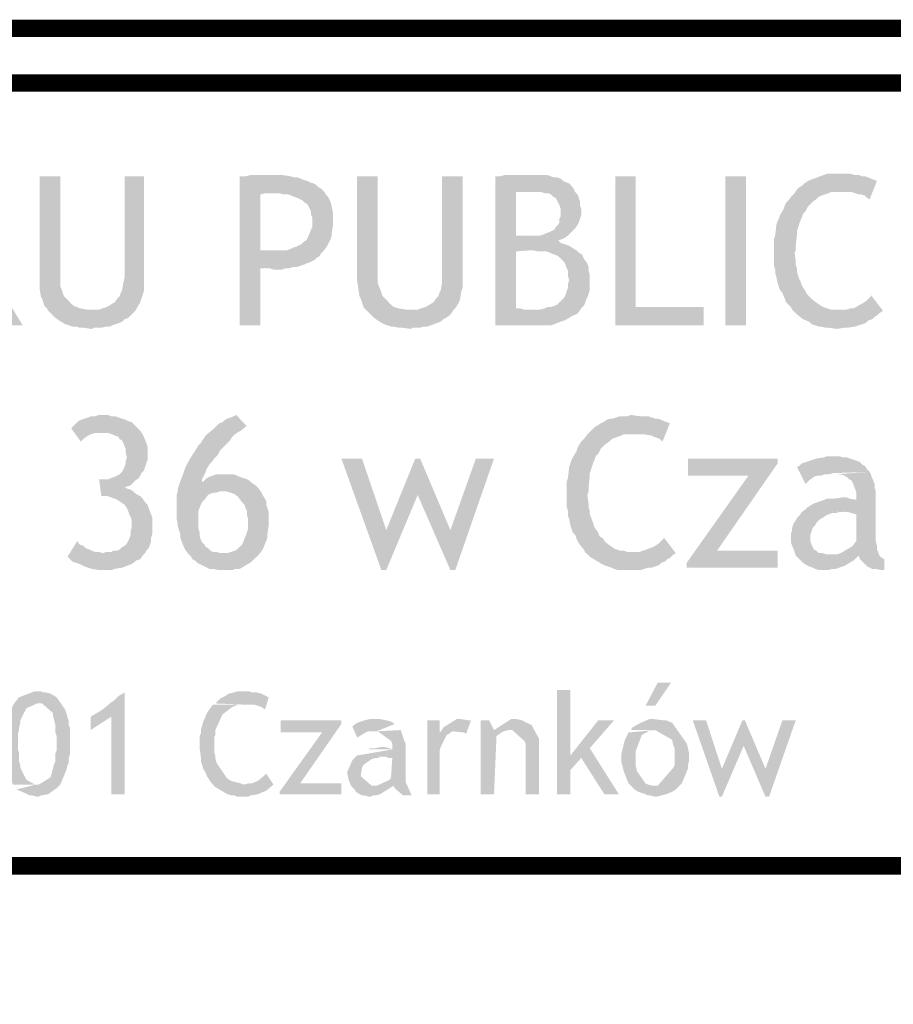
# Model space of a CAD drawing. Header units: millimetres. Extents: x -14047 to 49934, y -21523 to 14989.
# Tile 31 of 256: x 2587 to 2651, y 2945 to 3017. Entities that reach past the tile are written whole.
import ezdxf

# ---------------------------------------------------------------- set-up
doc = ezdxf.new("R2010")
doc.units = ezdxf.units.MM
doc.layers.add('H', color=7, linetype='Continuous')
doc.layers.add('P', color=7, linetype='Continuous')

msp = doc.modelspace()

# ---------------------------------------------------------------- hatches: boundary and pattern name
at = {"layer": 'H', "linetype": 'Continuous'}
for points in [[(2648.891, 3003.774), (2648.716, 3003.864), (2648.541, 3004.039), (2648.276, 3004.129), (2648.101, 3004.129), (2647.572, 3004.304), (2647.217, 3004.304), (2646.952, 3004.304), (2646.602, 3004.304), (2643.602, 3004.479), (2643.777, 3004.659), (2643.957, 3004.744), (2644.132, 3004.924), (2644.397, 3005.099), (2644.572, 3005.184), (2644.837, 3005.274), (2645.102, 3005.364), (2645.277, 3005.449), (2645.542, 3005.539), (2645.807, 3005.629), (2646.072, 3005.629), (2646.337, 3005.629), (2646.602, 3005.629), (2647.217, 3005.629), (2647.482, 3005.629), (2647.836, 3005.539), (2648.101, 3005.539), (2648.366, 3005.449), (2648.541, 3005.449), (2648.806, 3005.364), (2648.981, 3005.274), (2649.246, 3005.184), (2649.421, 3005.099)], [(2592.279, 2994.34), (2591.664, 2994.43), (2591.399, 2994.43), (2591.134, 2994.515), (2590.869, 2994.515), (2590.604, 2994.605), (2590.339, 2994.69), (2589.899, 2994.955), (2589.544, 2995.22), (2589.104, 2995.66), (2589.019, 2995.84), (2588.839, 2996.015), (2588.754, 2996.28), (2588.664, 2996.545), (2588.574, 2996.72), (2588.489, 2997.25), (2588.489, 2997.865), (2588.489, 3005.449), (2589.989, 3005.449), (2589.989, 2997.69), (2589.989, 2997.425), (2590.074, 2997.25), (2590.164, 2996.985), (2590.254, 2996.72), (2590.429, 2996.545), (2590.604, 2996.37), (2590.779, 2996.19), (2590.959, 2996.015), (2591.224, 2995.925), (2591.399, 2995.84), (2591.929, 2995.75), (2592.194, 2995.75), (2595.454, 2995.66), (2595.279, 2995.485), (2595.104, 2995.31), (2594.924, 2995.135), (2594.664, 2995.045), (2594.484, 2994.87), (2594.309, 2994.78), (2593.779, 2994.605), (2593.604, 2994.515), (2593.339, 2994.515), (2592.984, 2994.43), (2592.719, 2994.43), (2592.459, 2994.43)], [(2595.454, 2995.66), (2592.279, 2995.75), (2592.544, 2995.75), (2592.809, 2995.75), (2593.074, 2995.84), (2593.339, 2995.925), (2593.514, 2996.015), (2593.954, 2996.28), (2594.134, 2996.545), (2594.309, 2996.72), (2594.399, 2996.985), (2594.484, 2997.16), (2594.574, 2997.69), (2594.664, 2998.045), (2594.664, 3005.449), (2596.073, 3005.449), (2596.073, 2997.865), (2596.073, 2997.605), (2596.073, 2997.34), (2596.073, 2997.075), (2595.893, 2996.545), (2595.808, 2996.28), (2595.544, 2995.84)], [(2603.037, 2994.605), (2603.037, 3005.449), (2603.477, 3005.449), (2603.832, 3005.539), (2604.187, 3005.539), (2604.447, 3005.539), (2604.712, 3005.539), (2605.417, 3005.539), (2605.772, 3005.539), (2606.127, 3005.539), (2606.742, 3005.449), (2607.007, 3005.364), (2607.272, 3005.364), (2607.712, 3005.184), (2607.977, 3005.099), (2608.152, 3005.009), (2608.417, 3004.924), (2608.592, 3004.834), (2608.772, 3004.659), (2608.947, 3004.569), (2609.212, 3004.304), (2605.332, 3004.214), (2605.157, 3004.214), (2604.892, 3004.214), (2604.537, 3004.129), (2604.537, 3000.069), (2604.977, 3000.069), (2605.332, 3000.069), (2605.507, 3000.069), (2609.122, 2999.984), (2608.947, 2999.81), (2608.857, 2999.63), (2608.682, 2999.545), (2608.507, 2999.365), (2608.332, 2999.28), (2608.152, 2999.19), (2607.887, 2999.1), (2607.712, 2999.015), (2607.447, 2998.925), (2607.182, 2998.835), (2606.917, 2998.835), (2604.537, 2998.75), (2604.537, 2994.605)], [(2615.471, 2994.34), (2614.856, 2994.43), (2614.591, 2994.43), (2614.236, 2994.515), (2614.061, 2994.515), (2613.796, 2994.605), (2613.531, 2994.69), (2613.091, 2994.955), (2612.741, 2995.22), (2612.296, 2995.66), (2612.121, 2995.84), (2612.031, 2996.015), (2611.946, 2996.28), (2611.856, 2996.545), (2611.766, 2996.72), (2611.681, 2997.25), (2611.591, 2997.865), (2611.591, 3005.449), (2613.091, 3005.449), (2613.091, 2997.69), (2613.181, 2997.425), (2613.266, 2997.25), (2613.356, 2996.985), (2613.446, 2996.72), (2613.621, 2996.545), (2613.796, 2996.37), (2613.971, 2996.19), (2614.151, 2996.015), (2614.326, 2995.925), (2614.591, 2995.84), (2615.121, 2995.75), (2615.386, 2995.75), (2618.56, 2995.66), (2618.47, 2995.485), (2618.295, 2995.31), (2618.03, 2995.135), (2617.856, 2995.045), (2617.676, 2994.87), (2617.411, 2994.78), (2616.971, 2994.605), (2616.706, 2994.515), (2616.441, 2994.515), (2616.176, 2994.43), (2615.916, 2994.43), (2615.651, 2994.43)], [(2618.56, 2995.66), (2615.386, 2995.75), (2615.736, 2995.75), (2616.001, 2995.75), (2616.266, 2995.84), (2616.531, 2995.925), (2616.706, 2996.015), (2617.146, 2996.28), (2617.326, 2996.545), (2617.501, 2996.72), (2617.591, 2996.985), (2617.676, 2997.16), (2617.766, 2997.69), (2617.766, 2998.045), (2617.766, 3005.449), (2619.265, 3005.449), (2619.265, 2997.865), (2619.265, 2997.605), (2619.265, 2997.34), (2619.175, 2997.075), (2619.09, 2996.545), (2619, 2996.28), (2618.735, 2995.84)], [(2621.645, 2994.605), (2621.645, 3005.449), (2622, 3005.449), (2622.35, 3005.539), (2622.615, 3005.539), (2622.97, 3005.539), (2623.235, 3005.539), (2623.495, 3005.539), (2623.76, 3005.539), (2624.205, 3005.539), (2624.38, 3005.539), (2625.085, 3005.539), (2625.439, 3005.539), (2625.699, 3005.449), (2625.879, 3005.364), (2626.144, 3005.364), (2626.409, 3005.274), (2626.584, 3005.099), (2627.024, 3004.924), (2627.199, 3004.744), (2627.379, 3004.479), (2624.465, 3004.304), (2623.85, 3004.304), (2623.585, 3004.304), (2623.32, 3004.304), (2623.145, 3004.304), (2623.145, 3001.129), (2623.32, 3001.129), (2623.585, 3001.129), (2623.85, 3001.129), (2624.205, 3001.129), (2626.669, 3000.954), (2626.494, 3000.864), (2626.229, 3000.779), (2626.409, 3000.599), (2626.669, 3000.514), (2626.934, 3000.424), (2627.114, 3000.334), (2627.379, 3000.159), (2627.554, 3000.069), (2624.29, 3000.069), (2623.145, 2999.984), (2623.145, 2995.84), (2623.41, 2995.84), (2623.76, 2995.75), (2624.025, 2995.75), (2624.205, 2995.75), (2627.729, 2995.575), (2627.554, 2995.4), (2627.289, 2995.31), (2626.849, 2995.045), (2626.669, 2994.955), (2626.409, 2994.87), (2626.144, 2994.78), (2625.964, 2994.69), (2625.699, 2994.605), (2625.349, 2994.605), (2625.085, 2994.605), (2624.82, 2994.605)], [(2630.374, 2994.605), (2630.374, 3005.449), (2631.874, 3005.449), (2631.874, 2995.925), (2636.813, 2995.925), (2636.813, 2994.605)], [(2638.398, 2994.605), (2638.398, 3005.449), (2639.898, 3005.449), (2639.898, 2994.605)], [(2609.122, 2999.984), (2605.507, 3000.069), (2605.862, 3000.069), (2606.212, 3000.069), (2606.477, 3000.069), (2606.742, 3000.159), (2606.917, 3000.249), (2607.182, 3000.334), (2607.362, 3000.424), (2607.537, 3000.514), (2607.712, 3000.689), (2607.887, 3000.779), (2607.977, 3000.954), (2608.067, 3001.129), (2608.242, 3001.569), (2608.332, 3001.749), (2608.332, 3002.009), (2608.332, 3002.454), (2608.242, 3002.629), (2608.242, 3002.894), (2608.152, 3003.069), (2608.067, 3003.244), (2607.977, 3003.424), (2607.802, 3003.509), (2607.622, 3003.689), (2607.447, 3003.774), (2607.272, 3003.864), (2607.007, 3003.954), (2606.832, 3004.039), (2606.567, 3004.129), (2606.212, 3004.129), (2605.947, 3004.214), (2605.597, 3004.214), (2605.332, 3004.214), (2609.212, 3004.304), (2609.302, 3004.129), (2609.477, 3003.954), (2609.567, 3003.774), (2609.652, 3003.599), (2609.742, 3003.244), (2609.827, 3002.804), (2609.827, 3002.539), (2609.827, 3002.099), (2609.827, 3001.834), (2609.742, 3001.304), (2609.742, 3001.129), (2609.652, 3000.864), (2609.477, 3000.514), (2609.387, 3000.334)], [(2626.669, 3000.954), (2624.29, 3001.129), (2624.555, 3001.129), (2624.91, 3001.129), (2625.175, 3001.219), (2625.349, 3001.304), (2625.614, 3001.394), (2625.789, 3001.484), (2625.964, 3001.569), (2626.054, 3001.749), (2626.229, 3001.924), (2626.319, 3002.099), (2626.319, 3002.364), (2626.409, 3002.539), (2626.409, 3002.804), (2626.409, 3003.069), (2626.319, 3003.334), (2626.229, 3003.509), (2626.144, 3003.689), (2626.054, 3003.864), (2625.879, 3003.954), (2625.699, 3004.129), (2625.524, 3004.214), (2625.26, 3004.214), (2624.995, 3004.304), (2624.645, 3004.304), (2624.465, 3004.304), (2627.379, 3004.479), (2627.464, 3004.304), (2627.639, 3004.129), (2627.729, 3003.864), (2627.819, 3003.599), (2627.819, 3003.334), (2627.904, 3003.069), (2627.904, 3002.894), (2627.904, 3002.629), (2627.819, 3002.364), (2627.729, 3002.099), (2627.639, 3001.924), (2627.464, 3001.659), (2627.289, 3001.484), (2627.114, 3001.304), (2626.934, 3001.129)], [(2646.512, 2994.34), (2645.897, 2994.43), (2645.632, 2994.43), (2645.367, 2994.515), (2645.192, 2994.515), (2644.927, 2994.605), (2644.662, 2994.69), (2644.487, 2994.87), (2644.042, 2995.045), (2643.602, 2995.4), (2643.427, 2995.575), (2643.252, 2995.75), (2643.162, 2995.925), (2642.807, 2996.28), (2642.722, 2996.545), (2642.632, 2996.72), (2642.542, 2996.985), (2642.367, 2997.16), (2642.282, 2997.425), (2642.192, 2997.69), (2642.102, 2998.13), (2642.017, 2998.395), (2642.017, 2998.66), (2641.927, 2998.925), (2641.927, 2999.28), (2641.927, 2999.545), (2641.927, 3000.249), (2641.927, 3000.864), (2642.017, 3001.129), (2642.102, 3001.924), (2642.192, 3002.189), (2642.282, 3002.364), (2642.367, 3002.629), (2642.632, 3003.069), (2642.722, 3003.334), (2642.807, 3003.509), (2642.987, 3003.689), (2643.162, 3003.954), (2643.427, 3004.214), (2643.602, 3004.479), (2646.602, 3004.304), (2646.337, 3004.304), (2646.072, 3004.304), (2645.897, 3004.214), (2645.632, 3004.129), (2645.367, 3004.039), (2645.192, 3003.954), (2645.012, 3003.774), (2644.747, 3003.599), (2644.572, 3003.424), (2644.397, 3003.244), (2644.222, 3002.894), (2644.042, 3002.719), (2643.957, 3002.454), (2643.867, 3002.274), (2643.777, 3002.009), (2643.692, 3001.749), (2643.602, 3001.484), (2643.602, 3001.219), (2643.512, 3000.424), (2643.512, 3000.069), (2643.427, 2999.894), (2643.512, 2999.28), (2643.512, 2999.015), (2643.602, 2998.75), (2643.602, 2998.485), (2643.777, 2997.955), (2643.867, 2997.78), (2643.957, 2997.515), (2644.222, 2997.075), (2644.307, 2996.895), (2644.572, 2996.635), (2644.747, 2996.455), (2645.102, 2996.19), (2645.367, 2996.015), (2645.542, 2995.925), (2645.807, 2995.84), (2646.072, 2995.75), (2646.337, 2995.75), (2646.602, 2995.75), (2649.861, 2995.66), (2649.601, 2995.485), (2649.421, 2995.31), (2649.246, 2995.22), (2649.071, 2995.045), (2648.806, 2994.955), (2648.631, 2994.78), (2648.366, 2994.69), (2648.101, 2994.605), (2647.836, 2994.515), (2647.307, 2994.43), (2647.042, 2994.43)], [(2585.58, 2994.605), (2582.49, 2999.545), (2583.46, 3000.779), (2587.255, 2994.605)], [(2627.729, 2995.575), (2624.29, 2995.75), (2624.645, 2995.75), (2624.91, 2995.75), (2625.26, 2995.84), (2625.439, 2995.925), (2625.699, 2995.925), (2626.144, 2996.105), (2626.319, 2996.28), (2626.494, 2996.455), (2626.669, 2996.635), (2626.759, 2996.81), (2626.849, 2997.075), (2626.934, 2997.34), (2626.934, 2997.605), (2627.024, 2997.865), (2626.934, 2998.22), (2626.934, 2998.575), (2626.849, 2998.75), (2626.759, 2999.015), (2626.669, 2999.19), (2626.494, 2999.365), (2626.229, 2999.63), (2626.054, 2999.72), (2625.789, 2999.81), (2625.614, 2999.894), (2625.349, 2999.984), (2624.995, 2999.984), (2624.73, 2999.984), (2624.38, 3000.069), (2627.554, 3000.069), (2627.729, 2999.894), (2627.994, 2999.72), (2628.084, 2999.455), (2628.349, 2999.1), (2628.434, 2998.835), (2628.434, 2998.575), (2628.524, 2998.31), (2628.524, 2998.045), (2628.524, 2997.425), (2628.524, 2997.16), (2628.434, 2996.895), (2628.349, 2996.635), (2628.259, 2996.455), (2628.169, 2996.19), (2628.084, 2996.015), (2627.904, 2995.84)], [(2605.507, 2998.66), (2605.242, 2998.75), (2604.977, 2998.75), (2604.627, 2998.75), (2606.917, 2998.835), (2606.652, 2998.75), (2606.392, 2998.75), (2606.127, 2998.66)], [(2649.861, 2995.66), (2646.687, 2995.75), (2646.952, 2995.75), (2647.217, 2995.75), (2647.482, 2995.84), (2647.746, 2995.84), (2648.186, 2996.105), (2648.366, 2996.19), (2648.631, 2996.37), (2648.806, 2996.545), (2648.981, 2996.72), (2648.981, 2996.81)], [(2591.489, 2986.136), (2590.779, 2987.111), (2590.959, 2987.286), (2591.309, 2987.636), (2591.489, 2987.726), (2592.014, 2987.901), (2592.279, 2987.991), (2592.544, 2987.991), (2592.809, 2988.081), (2593.429, 2988.081), (2593.694, 2987.991), (2593.954, 2987.991), (2594.219, 2987.901), (2594.484, 2987.816), (2594.749, 2987.726), (2594.924, 2987.636), (2595.189, 2987.551), (2595.369, 2987.371), (2595.633, 2987.111), (2595.808, 2986.931), (2592.984, 2986.756), (2592.719, 2986.756), (2592.459, 2986.756), (2592.194, 2986.666), (2592.014, 2986.581), (2591.749, 2986.401), (2591.574, 2986.226)], [(2599.333, 2977.937), (2599.068, 2978.292), (2598.983, 2978.467), (2598.808, 2978.907), (2598.718, 2979.172), (2598.718, 2979.437), (2598.628, 2979.702), (2598.543, 2979.967), (2598.543, 2980.232), (2598.453, 2980.497), (2598.453, 2980.847), (2598.453, 2981.112), (2598.453, 2981.467), (2598.453, 2981.732), (2598.453, 2981.992), (2598.453, 2982.257), (2598.543, 2982.522), (2598.543, 2982.702), (2598.628, 2982.962), (2598.808, 2983.492), (2598.893, 2983.672), (2599.068, 2984.197), (2599.333, 2984.727), (2599.598, 2985.166), (2599.778, 2985.431), (2600.043, 2985.876), (2600.218, 2986.051), (2600.393, 2986.316), (2600.568, 2986.581), (2601.188, 2987.111), (2601.363, 2987.286), (2601.538, 2987.461), (2601.803, 2987.551), (2601.983, 2987.726), (2602.158, 2987.816), (2602.423, 2987.901), (2602.773, 2988.081), (2603.567, 2987.286), (2603.127, 2986.931), (2602.953, 2986.846), (2602.688, 2986.666), (2602.508, 2986.491), (2602.333, 2986.226), (2602.068, 2985.961), (2601.803, 2985.696), (2601.628, 2985.521), (2601.453, 2985.166), (2601.188, 2984.907), (2601.013, 2984.642), (2600.833, 2984.462), (2600.658, 2984.197), (2600.568, 2983.937), (2600.483, 2983.757), (2600.393, 2983.582), (2600.303, 2983.407), (2600.303, 2983.227), (2603.922, 2983.142), (2604.187, 2982.962), (2604.272, 2982.877), (2604.447, 2982.702), (2601.893, 2982.522), (2601.628, 2982.522), (2601.363, 2982.437), (2601.188, 2982.437), (2600.923, 2982.347), (2600.748, 2982.257), (2600.483, 2981.907), (2600.303, 2981.732), (2600.218, 2981.552), (2600.043, 2981.112), (2600.043, 2980.582), (2600.043, 2980.317), (2600.043, 2980.052), (2600.043, 2979.787), (2600.128, 2979.527), (2600.128, 2979.262), (2600.218, 2978.997), (2600.303, 2978.817), (2600.483, 2978.642), (2600.568, 2978.467), (2600.748, 2978.377), (2600.923, 2978.202), (2601.098, 2978.112), (2601.363, 2978.112), (2601.628, 2978.027), (2601.803, 2978.027), (2601.893, 2978.027)], [(2633.813, 2986.136), (2633.638, 2986.316), (2633.463, 2986.401), (2633.198, 2986.491), (2633.018, 2986.581), (2632.494, 2986.666), (2632.139, 2986.666), (2631.874, 2986.666), (2631.524, 2986.666), (2628.524, 2986.846), (2628.699, 2987.021), (2628.874, 2987.196), (2629.054, 2987.286), (2629.319, 2987.461), (2629.494, 2987.551), (2629.759, 2987.726), (2630.024, 2987.816), (2630.199, 2987.816), (2630.464, 2987.901), (2630.729, 2987.991), (2630.994, 2987.991), (2631.259, 2987.991), (2631.524, 2988.081), (2632.139, 2987.991), (2632.404, 2987.991), (2632.758, 2987.991), (2633.018, 2987.901), (2633.283, 2987.816), (2633.463, 2987.816), (2633.728, 2987.726), (2633.903, 2987.636), (2634.168, 2987.551), (2634.343, 2987.461)], [(2596.158, 2978.027), (2593.074, 2978.027), (2593.339, 2978.112), (2593.694, 2978.112), (2593.869, 2978.202), (2594.134, 2978.202), (2594.309, 2978.292), (2594.484, 2978.467), (2594.664, 2978.557), (2594.839, 2978.732), (2594.924, 2978.907), (2595.014, 2979.082), (2595.104, 2979.347), (2595.104, 2979.612), (2595.189, 2979.877), (2595.189, 2980.407), (2595.104, 2980.672), (2595.014, 2980.847), (2594.924, 2981.112), (2594.839, 2981.287), (2594.664, 2981.552), (2594.399, 2981.732), (2594.134, 2981.907), (2593.954, 2981.992), (2593.694, 2982.082), (2593.429, 2982.172), (2593.164, 2982.172), (2592.984, 2982.172), (2592.809, 2983.407), (2593.249, 2983.407), (2593.514, 2983.407), (2593.694, 2983.492), (2593.954, 2983.582), (2594.134, 2983.672), (2594.309, 2983.757), (2594.484, 2983.937), (2594.574, 2984.112), (2594.664, 2984.287), (2594.749, 2984.552), (2594.749, 2984.727), (2594.839, 2984.991), (2594.749, 2985.346), (2594.749, 2985.611), (2594.664, 2985.786), (2594.574, 2986.051), (2594.484, 2986.226), (2594.309, 2986.316), (2594.219, 2986.491), (2593.954, 2986.581), (2593.779, 2986.666), (2593.514, 2986.756), (2593.249, 2986.756), (2592.984, 2986.756), (2595.808, 2986.931), (2595.983, 2986.666), (2596.073, 2986.491), (2596.248, 2986.051), (2596.338, 2985.786), (2596.338, 2985.521), (2596.338, 2985.081), (2596.338, 2984.817), (2596.248, 2984.552), (2596.158, 2984.287), (2596.073, 2984.022), (2595.893, 2983.847), (2595.718, 2983.492), (2595.454, 2983.317), (2595.279, 2983.142), (2595.104, 2982.962), (2594.839, 2982.877), (2594.664, 2982.787), (2594.924, 2982.702), (2595.189, 2982.612), (2595.369, 2982.437), (2595.633, 2982.257), (2595.808, 2982.172), (2595.983, 2981.992), (2596.158, 2981.732), (2596.338, 2981.552), (2596.423, 2981.287), (2596.603, 2980.847), (2596.688, 2980.582), (2596.688, 2980.317), (2596.688, 2980.052), (2596.688, 2979.437), (2596.603, 2979.172), (2596.603, 2978.907), (2596.513, 2978.642), (2596.423, 2978.377), (2596.248, 2978.202)], [(2631.434, 2976.793), (2630.814, 2976.793), (2630.554, 2976.793), (2630.289, 2976.878), (2630.109, 2976.968), (2629.844, 2977.058), (2629.584, 2977.143), (2629.404, 2977.233), (2628.964, 2977.498), (2628.524, 2977.762), (2628.349, 2977.937), (2628.169, 2978.112), (2628.084, 2978.292), (2627.729, 2978.732), (2627.639, 2978.907), (2627.554, 2979.082), (2627.464, 2979.347), (2627.289, 2979.527), (2627.199, 2979.787), (2627.114, 2980.052), (2627.024, 2980.497), (2626.934, 2980.762), (2626.934, 2981.112), (2626.849, 2981.377), (2626.849, 2981.642), (2626.849, 2981.907), (2626.849, 2982.702), (2626.849, 2983.227), (2626.934, 2983.492), (2627.024, 2984.287), (2627.114, 2984.552), (2627.199, 2984.817), (2627.289, 2984.991), (2627.554, 2985.431), (2627.639, 2985.696), (2627.729, 2985.876), (2627.904, 2986.136), (2628.084, 2986.316), (2628.349, 2986.666), (2628.524, 2986.846), (2631.524, 2986.666), (2631.259, 2986.666), (2630.994, 2986.666), (2630.814, 2986.581), (2630.554, 2986.491), (2630.289, 2986.401), (2630.109, 2986.316), (2629.934, 2986.136), (2629.669, 2985.961), (2629.494, 2985.786), (2629.319, 2985.611), (2629.139, 2985.256), (2628.964, 2985.081), (2628.874, 2984.817), (2628.789, 2984.642), (2628.699, 2984.377), (2628.614, 2984.112), (2628.524, 2983.847), (2628.524, 2983.672), (2628.434, 2982.787), (2628.434, 2982.522), (2628.349, 2982.257), (2628.434, 2981.642), (2628.434, 2981.377), (2628.524, 2981.112), (2628.524, 2980.847), (2628.699, 2980.407), (2628.789, 2980.142), (2628.874, 2979.877), (2629.139, 2979.527), (2629.229, 2979.262), (2629.494, 2979.082), (2629.669, 2978.817), (2630.024, 2978.557), (2630.289, 2978.377), (2630.464, 2978.292), (2630.729, 2978.202), (2630.994, 2978.202), (2631.259, 2978.112), (2631.524, 2978.112), (2634.783, 2978.027), (2634.518, 2977.847), (2634.343, 2977.672), (2634.168, 2977.587), (2633.988, 2977.408), (2633.728, 2977.323), (2633.548, 2977.143), (2633.283, 2977.058), (2633.018, 2976.968), (2632.758, 2976.968), (2632.229, 2976.793), (2631.964, 2976.793)], [(2613.356, 2976.793), (2610.446, 2984.907), (2611.946, 2984.907), (2613.711, 2979.702)], [(2613.356, 2976.793), (2613.711, 2979.702), (2615.826, 2984.907), (2616.176, 2984.907), (2616.001, 2982.257), (2613.711, 2976.793)], [(2618.38, 2976.793), (2616.001, 2982.257), (2616.176, 2984.907), (2618.38, 2979.702)], [(2618.38, 2976.793), (2618.38, 2979.702), (2620.235, 2984.907), (2621.555, 2984.907), (2618.735, 2976.793)], [(2635.578, 2976.968), (2635.578, 2977.323), (2640.078, 2983.672), (2635.668, 2983.672), (2635.668, 2984.907), (2642.192, 2984.907), (2642.192, 2984.552), (2637.783, 2978.202), (2642.192, 2978.202), (2642.192, 2976.968)], [(2644.222, 2983.052), (2643.602, 2984.287), (2643.777, 2984.377), (2643.957, 2984.552), (2644.222, 2984.642), (2644.487, 2984.727), (2645.012, 2984.907), (2645.542, 2984.991), (2645.807, 2985.081), (2646.427, 2985.081), (2646.687, 2985.081), (2646.952, 2984.991), (2647.217, 2984.991), (2647.482, 2984.907), (2648.011, 2984.727), (2648.186, 2984.642), (2648.366, 2984.462), (2648.541, 2984.377), (2648.716, 2984.112), (2648.891, 2983.937), (2646.247, 2983.847), (2645.897, 2983.757), (2645.632, 2983.757), (2645.367, 2983.672), (2645.102, 2983.672), (2644.837, 2983.582), (2644.487, 2983.317), (2644.307, 2983.142)], [(2603.922, 2983.142), (2600.303, 2983.142), (2600.483, 2983.317), (2600.658, 2983.492), (2600.833, 2983.582), (2601.098, 2983.672), (2601.363, 2983.757), (2601.628, 2983.757), (2601.983, 2983.757), (2602.598, 2983.757), (2602.863, 2983.672), (2603.037, 2983.582), (2603.302, 2983.492), (2603.567, 2983.407), (2603.742, 2983.317)], [(2649.951, 2976.793), (2649.686, 2976.793), (2649.336, 2976.878), (2649.071, 2976.878), (2648.891, 2976.968), (2648.716, 2977.058), (2648.541, 2977.233), (2648.366, 2977.408), (2648.186, 2977.587), (2648.101, 2977.847), (2643.512, 2977.847), (2646.072, 2977.937), (2646.337, 2977.937), (2646.512, 2977.937), (2646.777, 2978.027), (2646.952, 2978.112), (2647.217, 2978.292), (2647.397, 2978.377), (2647.661, 2978.557), (2647.836, 2978.817), (2647.921, 2978.907), (2647.921, 2980.847), (2647.572, 2980.937), (2647.307, 2981.022), (2647.132, 2981.022), (2644.222, 2981.202), (2644.397, 2981.377), (2644.837, 2981.642), (2645.102, 2981.732), (2645.367, 2981.817), (2647.921, 2981.907), (2647.921, 2982.172), (2647.921, 2982.437), (2647.836, 2982.702), (2647.661, 2983.142), (2647.572, 2983.317), (2647.397, 2983.407), (2647.217, 2983.582), (2647.042, 2983.672), (2646.777, 2983.757), (2646.602, 2983.757), (2646.337, 2983.757), (2648.891, 2983.937), (2648.981, 2983.757), (2649.071, 2983.492), (2649.156, 2983.317), (2649.246, 2983.052), (2649.246, 2982.787), (2649.336, 2982.522), (2649.336, 2982.172), (2649.336, 2981.907), (2649.336, 2978.907), (2649.421, 2978.557), (2649.421, 2978.292), (2649.511, 2978.112), (2649.601, 2977.847), (2649.776, 2977.672), (2649.951, 2977.587), (2649.951, 2977.498)], [(2602.068, 2976.793), (2601.538, 2976.793), (2601.098, 2976.878), (2600.833, 2976.878), (2600.658, 2976.968), (2600.483, 2977.058), (2600.303, 2977.143), (2599.953, 2977.323), (2599.778, 2977.498), (2599.598, 2977.587), (2599.513, 2977.762), (2599.333, 2977.937), (2601.893, 2978.027), (2602.158, 2978.027), (2602.423, 2978.112), (2602.688, 2978.202), (2602.863, 2978.292), (2603.037, 2978.467), (2603.217, 2978.642), (2603.302, 2978.817), (2603.392, 2979.082), (2603.477, 2979.262), (2603.567, 2979.527), (2603.657, 2979.787), (2603.657, 2980.142), (2603.657, 2980.497), (2603.567, 2980.847), (2603.567, 2981.112), (2603.477, 2981.287), (2603.392, 2981.552), (2603.217, 2981.732), (2602.953, 2982.082), (2602.773, 2982.257), (2602.598, 2982.347), (2602.333, 2982.437), (2602.068, 2982.522), (2601.893, 2982.522), (2604.447, 2982.702), (2604.627, 2982.437), (2604.712, 2982.257), (2604.977, 2981.817), (2604.977, 2981.552), (2605.067, 2981.287), (2605.157, 2981.022), (2605.157, 2980.762), (2605.157, 2980.497), (2605.157, 2980.052), (2605.067, 2979.437), (2605.067, 2979.172), (2604.977, 2978.907), (2604.892, 2978.732), (2604.802, 2978.467), (2604.712, 2978.292), (2604.537, 2978.027), (2604.362, 2977.847), (2604.097, 2977.587), (2603.922, 2977.408), (2603.657, 2977.233), (2603.477, 2977.143), (2603.217, 2976.968), (2603.037, 2976.878), (2602.773, 2976.878), (2602.508, 2976.793), (2602.243, 2976.793)], [(2645.367, 2981.817), (2645.807, 2981.992), (2646.072, 2981.992), (2646.337, 2981.992), (2646.952, 2982.082), (2647.217, 2982.082), (2647.397, 2981.992), (2647.921, 2981.907)], [(2643.512, 2977.847), (2643.427, 2978.112), (2643.337, 2978.377), (2643.252, 2978.557), (2643.162, 2978.817), (2643.162, 2979.082), (2643.162, 2979.437), (2643.252, 2979.702), (2643.252, 2979.877), (2643.337, 2980.142), (2643.512, 2980.407), (2643.602, 2980.582), (2643.777, 2980.762), (2643.957, 2981.022), (2644.222, 2981.202), (2647.042, 2981.022), (2646.687, 2981.022), (2646.427, 2980.937), (2646.162, 2980.937), (2645.897, 2980.847), (2645.717, 2980.762), (2645.457, 2980.582), (2645.277, 2980.497), (2645.012, 2980.232), (2644.927, 2980.052), (2644.747, 2979.877), (2644.662, 2979.612), (2644.572, 2979.347), (2644.572, 2979.172), (2644.572, 2978.907), (2644.662, 2978.642), (2644.747, 2978.467), (2644.837, 2978.292), (2645.012, 2978.202), (2645.192, 2978.027), (2645.457, 2978.027), (2645.717, 2977.937), (2645.982, 2977.937), (2646.072, 2977.937)], [(2634.783, 2978.027), (2631.609, 2978.112), (2631.874, 2978.112), (2632.139, 2978.112), (2632.404, 2978.202), (2632.669, 2978.292), (2633.108, 2978.467), (2633.283, 2978.557), (2633.548, 2978.732), (2633.728, 2978.907), (2633.903, 2979.082), (2633.903, 2979.172)], [(2592.809, 2976.793), (2592.279, 2976.878), (2592.014, 2976.968), (2591.749, 2977.058), (2591.399, 2977.233), (2591.134, 2977.323), (2590.869, 2977.408), (2590.694, 2977.587), (2590.519, 2977.762), (2591.224, 2978.907), (2591.399, 2978.642), (2591.664, 2978.557), (2591.839, 2978.377), (2592.104, 2978.292), (2592.279, 2978.202), (2592.544, 2978.112), (2592.809, 2978.112), (2593.074, 2978.027), (2596.158, 2978.027), (2595.983, 2977.847), (2595.808, 2977.587), (2595.544, 2977.498), (2595.189, 2977.233), (2594.924, 2977.143), (2594.749, 2977.058), (2594.484, 2976.968), (2593.954, 2976.878), (2593.694, 2976.793), (2593.339, 2976.793)], [(2645.192, 2976.793), (2644.927, 2976.878), (2644.747, 2976.968), (2644.487, 2977.058), (2644.307, 2977.143), (2644.042, 2977.323), (2643.867, 2977.498), (2643.692, 2977.672), (2643.512, 2977.847), (2648.101, 2977.847), (2647.921, 2977.672), (2647.746, 2977.498), (2647.572, 2977.408), (2647.132, 2977.143), (2646.952, 2977.058), (2646.687, 2976.968), (2646.427, 2976.878), (2646.162, 2976.878), (2645.897, 2976.793)], [(2632.579, 2966.914), (2633.463, 2968.589), (2634.433, 2968.589), (2633.283, 2966.914)], [(2588.314, 2960.3), (2587.96, 2960.39), (2587.785, 2960.39), (2587.605, 2960.48), (2586.815, 2960.83), (2588.224, 2961.185), (2588.399, 2961.185), (2588.574, 2961.27), (2589.284, 2961.715), (2589.544, 2962.684), (2589.634, 2962.859), (2589.634, 2963.034), (2589.634, 2963.209), (2589.634, 2963.474), (2589.724, 2963.654), (2589.724, 2964.709), (2589.634, 2964.974), (2589.634, 2965.149), (2589.634, 2965.504), (2589.459, 2966.209), (2589.459, 2966.384), (2588.664, 2967.089), (2588.489, 2967.089), (2586.635, 2967.089), (2586.99, 2967.534), (2588.134, 2967.974), (2588.314, 2967.974), (2588.574, 2967.974), (2588.754, 2967.884), (2588.929, 2967.884), (2589.284, 2967.799), (2589.724, 2967.534), (2590.339, 2966.649), (2590.429, 2966.384), (2590.519, 2966.034), (2590.604, 2965.859), (2590.604, 2965.679), (2590.604, 2965.504), (2590.694, 2965.329), (2590.694, 2965.064), (2590.694, 2964.889), (2590.694, 2964.624), (2590.694, 2963.739), (2590.694, 2963.564), (2590.694, 2963.389), (2590.604, 2963.124), (2590.604, 2962.944), (2590.604, 2962.769), (2590.519, 2962.595), (2590.429, 2962.24), (2589.989, 2961.185), (2589.724, 2960.92), (2589.104, 2960.48), (2588.574, 2960.39), (2588.399, 2960.3)], [(2593.694, 2960.48), (2593.694, 2966.119), (2592.194, 2966.119), (2592.634, 2966.384), (2593.074, 2966.649), (2593.514, 2967.004), (2593.694, 2967.179), (2593.869, 2967.269), (2594.219, 2967.619), (2594.664, 2967.884), (2594.664, 2960.48)], [(2604.892, 2966.649), (2604.627, 2966.829), (2604.097, 2967.004), (2603.922, 2967.004), (2603.742, 2967.004), (2603.567, 2967.004), (2603.302, 2967.004), (2601.273, 2967.089), (2601.628, 2967.444), (2601.983, 2967.619), (2602.243, 2967.799), (2602.598, 2967.884), (2602.953, 2967.974), (2603.127, 2967.974), (2603.302, 2967.974), (2603.477, 2967.974), (2603.742, 2967.974), (2603.922, 2967.884), (2604.097, 2967.884), (2604.272, 2967.884), (2604.627, 2967.799), (2605.157, 2967.534)], [(2626.144, 2960.48), (2626.144, 2968.064), (2627.114, 2968.064), (2627.114, 2963.299), (2627.904, 2963.124), (2627.114, 2962.24), (2627.114, 2960.48)], [(2586.55, 2961.185), (2586.02, 2962.505), (2586.02, 2962.684), (2586.02, 2962.944), (2585.93, 2963.124), (2585.93, 2963.299), (2585.93, 2963.564), (2585.93, 2963.739), (2585.93, 2964.004), (2585.93, 2964.534), (2586.02, 2965.329), (2586.11, 2965.859), (2586.195, 2966.209), (2586.635, 2967.089), (2588.314, 2967.089), (2587.52, 2966.739), (2587.08, 2965.859), (2587.08, 2965.679), (2586.99, 2965.329), (2586.99, 2965.149), (2586.9, 2964.889), (2586.9, 2964.624), (2586.9, 2964.359), (2586.9, 2964.004), (2586.9, 2963.739), (2586.99, 2963.474), (2586.99, 2963.034), (2586.99, 2962.859), (2587.08, 2962.595), (2587.08, 2962.42), (2587.165, 2962.24), (2587.52, 2961.535), (2588.134, 2961.185), (2588.224, 2961.185)], [(2603.037, 2960.3), (2602.863, 2960.3), (2602.688, 2960.39), (2602.508, 2960.39), (2602.158, 2960.48), (2601.718, 2960.74), (2601.273, 2961.005), (2601.013, 2961.27), (2600.658, 2961.8), (2600.568, 2962.065), (2600.393, 2962.33), (2600.303, 2962.684), (2600.218, 2962.859), (2600.218, 2963.209), (2600.128, 2963.829), (2600.128, 2964.269), (2600.128, 2964.709), (2600.218, 2964.889), (2600.218, 2965.064), (2600.218, 2965.239), (2600.303, 2965.414), (2600.393, 2965.769), (2600.483, 2965.944), (2600.658, 2966.384), (2600.833, 2966.649), (2601.098, 2967.004), (2603.302, 2967.004), (2603.127, 2967.004), (2602.953, 2967.004), (2602.508, 2966.829), (2601.803, 2966.299), (2601.273, 2965.149), (2601.273, 2964.974), (2601.273, 2964.799), (2601.188, 2964.624), (2601.188, 2964.359), (2601.188, 2963.829), (2601.188, 2963.474), (2601.273, 2963.299), (2601.273, 2963.124), (2601.363, 2962.769), (2602.068, 2961.715), (2602.158, 2961.625), (2602.423, 2961.45), (2603.127, 2961.27), (2603.302, 2961.185), (2605.507, 2961.185), (2604.977, 2960.74), (2604.362, 2960.48), (2603.832, 2960.39), (2603.657, 2960.3), (2603.477, 2960.3)], [(2592.194, 2965.149), (2592.194, 2966.119), (2593.694, 2966.119)], [(2605.947, 2960.48), (2605.947, 2960.655), (2609.037, 2964.974), (2606.037, 2964.974), (2606.037, 2965.859), (2610.446, 2965.859), (2610.446, 2965.594), (2607.447, 2961.27), (2610.446, 2961.27), (2610.446, 2960.48)], [(2611.591, 2964.624), (2611.241, 2965.414), (2611.591, 2965.679), (2611.856, 2965.769), (2612.121, 2965.859), (2612.476, 2965.944), (2612.826, 2965.944), (2613.091, 2965.944), (2613.266, 2965.944), (2613.711, 2965.859), (2614.061, 2965.769), (2614.326, 2965.594), (2613.001, 2965.064), (2612.741, 2965.064), (2612.561, 2965.064), (2612.386, 2965.064), (2612.211, 2964.974), (2611.766, 2964.709), (2611.681, 2964.624)], [(2616.706, 2960.48), (2616.706, 2965.859), (2617.591, 2965.859), (2617.591, 2964.974), (2618.295, 2964.889), (2618.115, 2964.799), (2618.03, 2964.624), (2617.676, 2963.914), (2617.591, 2963.654), (2617.591, 2960.48)], [(2619.53, 2964.889), (2619.35, 2964.974), (2617.766, 2965.149), (2617.856, 2965.329), (2618.825, 2965.944), (2619.175, 2965.944), (2619.705, 2965.859), (2619.88, 2965.859)], [(2620.585, 2960.48), (2620.585, 2965.859), (2621.205, 2965.859), (2621.555, 2965.149), (2622.79, 2965.149), (2622.615, 2965.149), (2622.265, 2965.064), (2622.085, 2964.974), (2621.735, 2964.709), (2621.555, 2960.48)], [(2623.85, 2960.48), (2623.85, 2963.829), (2623.85, 2964.004), (2623.85, 2964.179), (2623.76, 2964.359), (2622.88, 2965.149), (2621.555, 2965.149), (2622.79, 2965.944), (2622.97, 2965.944), (2623.235, 2965.944), (2623.585, 2965.859), (2624.29, 2965.504), (2624.73, 2964.709), (2624.82, 2964.534), (2624.82, 2964.094), (2624.82, 2963.914), (2624.82, 2960.48)], [(2629.584, 2960.48), (2627.904, 2963.124), (2627.114, 2963.299), (2629.139, 2965.859), (2630.289, 2965.859), (2628.524, 2963.829), (2630.639, 2960.48)], [(2633.283, 2960.3), (2632.933, 2960.39), (2632.758, 2960.39), (2632.579, 2960.48), (2632.049, 2960.655), (2631.789, 2960.83), (2631.524, 2961.095), (2633.283, 2961.095), (2633.463, 2961.095), (2634.608, 2962.42), (2634.698, 2962.595), (2634.698, 2963.034), (2634.698, 2963.389), (2634.698, 2963.564), (2634.698, 2963.829), (2634.608, 2964.004), (2634.518, 2964.444), (2633.283, 2965.149), (2631.524, 2965.149), (2631.609, 2965.329), (2632.229, 2965.679), (2632.669, 2965.859), (2632.843, 2965.944), (2633.018, 2965.944), (2633.198, 2965.944), (2633.903, 2965.859), (2634.078, 2965.859), (2634.518, 2965.679), (2635.578, 2964.179), (2635.668, 2963.829), (2635.753, 2963.474), (2635.753, 2962.944), (2635.668, 2962.595), (2635.668, 2962.33), (2635.578, 2962.155), (2635.488, 2961.89), (2635.223, 2961.27), (2634.783, 2960.83), (2634.518, 2960.655), (2634.078, 2960.48), (2633.728, 2960.39), (2633.373, 2960.3)], [(2637.958, 2960.3), (2636.018, 2965.859), (2636.988, 2965.859), (2638.138, 2962.33)], [(2637.958, 2960.3), (2638.138, 2962.33), (2639.633, 2965.859), (2639.813, 2965.859), (2639.723, 2964.004), (2638.138, 2960.3)], [(2641.312, 2960.3), (2639.723, 2964.004), (2639.813, 2965.859), (2641.312, 2962.33)], [(2641.312, 2960.3), (2641.312, 2962.33), (2642.542, 2965.859), (2643.512, 2965.859), (2641.572, 2960.3)], [(2615.296, 2960.39), (2615.121, 2960.39), (2614.941, 2960.39), (2614.326, 2960.92), (2614.236, 2961.095), (2611.151, 2961.095), (2612.826, 2961.095), (2613.001, 2961.095), (2613.971, 2961.535), (2614.061, 2961.715), (2614.151, 2963.124), (2613.886, 2963.124), (2613.711, 2963.209), (2611.591, 2963.299), (2614.151, 2963.739), (2614.151, 2964.004), (2614.151, 2964.179), (2614.061, 2964.359), (2613.091, 2965.064), (2614.766, 2965.149), (2615.031, 2964.359), (2615.121, 2964.179), (2615.121, 2964.004), (2615.121, 2963.739), (2615.121, 2961.535), (2615.121, 2961.36), (2615.206, 2961.185), (2615.561, 2960.39)], [(2618.295, 2964.889), (2617.591, 2964.974), (2617.766, 2965.149), (2618.91, 2965.149), (2618.56, 2965.064), (2618.38, 2964.974)], [(2631.524, 2961.095), (2631.344, 2961.27), (2630.994, 2962.155), (2630.904, 2962.505), (2630.814, 2962.859), (2630.814, 2963.389), (2630.904, 2963.739), (2630.994, 2964.094), (2631.079, 2964.444), (2631.344, 2964.974), (2633.283, 2965.149), (2633.108, 2965.149), (2632.933, 2965.149), (2632.494, 2964.889), (2632.314, 2964.799), (2631.874, 2963.654), (2631.874, 2963.299), (2631.874, 2962.944), (2631.874, 2962.505), (2631.964, 2962.155), (2632.579, 2961.27), (2632.758, 2961.185), (2633.108, 2961.095), (2633.283, 2961.095)], [(2612.386, 2963.739), (2612.561, 2963.829), (2612.916, 2963.829), (2613.266, 2963.914), (2613.621, 2963.914), (2613.971, 2963.829), (2614.151, 2963.739)], [(2611.151, 2961.095), (2610.976, 2961.535), (2610.886, 2961.89), (2610.886, 2962.155), (2610.976, 2962.33), (2611.241, 2962.944), (2611.326, 2963.034), (2611.591, 2963.299), (2613.531, 2963.209), (2613.356, 2963.209), (2613.091, 2963.124), (2612.916, 2963.124), (2612.651, 2963.034), (2612.386, 2962.859), (2612.031, 2962.595), (2611.946, 2962.42), (2611.856, 2961.8), (2612.651, 2961.095), (2612.826, 2961.095)], [(2605.507, 2961.185), (2603.302, 2961.185), (2603.742, 2961.27), (2603.922, 2961.27), (2604.362, 2961.45), (2604.802, 2961.8), (2604.892, 2961.89), (2604.977, 2961.975)], [(2612.476, 2960.3), (2612.121, 2960.39), (2611.946, 2960.39), (2611.506, 2960.655), (2611.416, 2960.83), (2611.151, 2961.095), (2614.236, 2961.095), (2613.266, 2960.48), (2612.916, 2960.39), (2612.741, 2960.39), (2612.561, 2960.3)]]:
    msp.add_hatch(color=256, dxfattribs=at).paths.add_polyline_path(points)

# ---------------------------------------------------------------- linework, layer by layer
at = {"layer": 'P', "const_width": 1.27}
for points in [[(2792.102, 3016.207), (2345.722, 3016.207), (2345.722, 2629.529)], [(2349.512, 3012.243), (2788.223, 3012.243)], [(2349.512, 2955.275), (2788.223, 2955.275)]]:
    msp.add_lwpolyline(points, dxfattribs=at)

doc.saveas('drawing.dxf')
